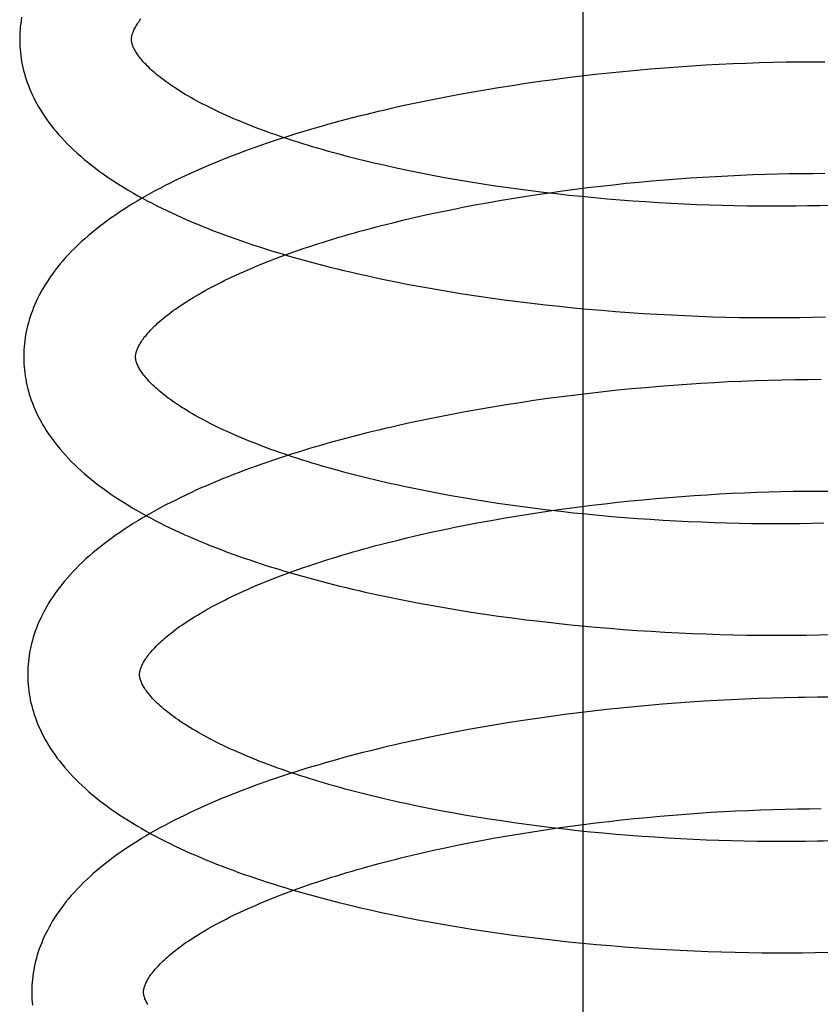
# Model space of a CAD drawing. Header units: inches. Extents: x 0 to 204, y 0 to 132.
# Tile 69 of 112: x 116.545 to 116.688, y 48.17 to 48.346. Entities that reach past the tile are written whole.
import ezdxf

# ---------------------------------------------------------------- set-up
doc = ezdxf.new("R2010")
doc.units = ezdxf.units.IN
doc.header["$LTSCALE"] = 11.243375
doc.header["$MEASUREMENT"] = 0
doc.linetypes.add('HIDDEN', pattern=[0.2, 0.1, -0.1])
doc.layers.add('DEFAULT_2', color=8, linetype='HIDDEN')

msp = doc.modelspace()

# ---------------------------------------------------------------- linework, layer by layer
at = {"layer": 'DEFAULT_2', "color": 8, "linetype": 'HIDDEN'}
for p, q in [((116.64604, 48.03959), (116.64604, 48.60209)), ((116.67998, 48.33799), (116.6776, 48.33793)), ((116.68233, 48.33804), (116.67998, 48.33799)), ((116.68467, 48.33808), (116.68233, 48.33804)), ((116.68699, 48.33809), (116.68467, 48.33808)), ((116.68929, 48.33809), (116.68699, 48.33809)), ((116.65317, 48.33635), (116.65069, 48.3361)), ((116.65565, 48.33658), (116.65317, 48.33635)), ((116.65812, 48.3368), (116.65565, 48.33658)), ((116.66059, 48.337), (116.65812, 48.3368)), ((116.66305, 48.33718), (116.66059, 48.337)), ((116.66551, 48.33735), (116.66305, 48.33718)), ((116.66795, 48.3375), (116.66551, 48.33735)), ((116.67038, 48.33763), (116.66795, 48.3375)), ((116.6728, 48.33774), (116.67038, 48.33763)), ((116.67521, 48.33784), (116.6728, 48.33774)), ((116.6776, 48.33793), (116.67521, 48.33784)), ((116.63829, 48.33459), (116.63582, 48.33423)), ((116.64077, 48.33492), (116.63829, 48.33459)), ((116.64325, 48.33524), (116.64077, 48.33492)), ((116.64573, 48.33554), (116.64325, 48.33524)), ((116.64821, 48.33583), (116.64573, 48.33554)), ((116.65069, 48.3361), (116.64821, 48.33583)), ((116.62846, 48.33307), (116.62603, 48.33265)), ((116.63091, 48.33348), (116.62846, 48.33307)), ((116.63336, 48.33386), (116.63091, 48.33348)), ((116.63582, 48.33423), (116.63336, 48.33386)), ((116.6188, 48.33128), (116.61643, 48.33079)), ((116.6212, 48.33176), (116.6188, 48.33128)), ((116.62361, 48.33221), (116.6212, 48.33176)), ((116.62603, 48.33265), (116.62361, 48.33221)), ((116.61406, 48.33029), (116.61172, 48.32976)), ((116.61643, 48.33079), (116.61406, 48.33029)), ((116.61701, 48.31821), (116.61494, 48.31863)), ((116.61912, 48.31781), (116.61701, 48.31821)), ((116.62124, 48.31741), (116.61912, 48.31781)), ((116.62339, 48.31703), (116.62124, 48.31741)), ((116.62556, 48.31667), (116.62339, 48.31703)), ((116.65834, 48.31683), (116.66063, 48.31703)), ((116.66063, 48.31703), (116.66291, 48.31721)), ((116.66291, 48.31721), (116.66518, 48.31737)), ((116.66518, 48.31737), (116.66745, 48.31752)), ((116.66745, 48.31752), (116.6697, 48.31765)), ((116.6697, 48.31765), (116.67194, 48.31777)), ((116.67194, 48.31777), (116.67417, 48.31788)), ((116.67417, 48.31788), (116.67639, 48.31796)), ((116.67639, 48.31796), (116.67858, 48.31804)), ((116.67858, 48.31804), (116.68076, 48.3181)), ((116.68076, 48.3181), (116.68292, 48.31814)), ((116.68292, 48.31814), (116.68506, 48.31817)), ((116.68506, 48.31817), (116.68717, 48.31818)), ((116.68717, 48.31818), (116.68926, 48.31819)), ((116.62775, 48.31631), (116.62556, 48.31667)), ((116.62996, 48.31598), (116.62775, 48.31631)), ((116.63218, 48.31565), (116.62996, 48.31598)), ((116.63442, 48.31534), (116.63218, 48.31565)), ((116.63667, 48.31505), (116.63442, 48.31534)), ((116.64233, 48.31505), (116.64461, 48.31535)), ((116.64461, 48.31535), (116.64689, 48.31563)), ((116.64689, 48.31563), (116.64918, 48.3159)), ((116.64918, 48.3159), (116.65147, 48.31616)), ((116.65147, 48.31616), (116.65376, 48.3164)), ((116.65376, 48.3164), (116.65605, 48.31662)), ((116.65605, 48.31662), (116.65834, 48.31683)), ((116.6311, 48.31332), (116.63332, 48.3137)), ((116.63332, 48.3137), (116.63555, 48.31406)), ((116.63555, 48.31406), (116.6378, 48.3144)), ((116.63893, 48.31477), (116.63667, 48.31505)), ((116.6378, 48.3144), (116.64006, 48.31473)), ((116.64121, 48.3145), (116.63893, 48.31477)), ((116.64006, 48.31473), (116.64233, 48.31505)), ((116.64349, 48.31425), (116.64121, 48.3145)), ((116.64577, 48.31402), (116.64349, 48.31425)), ((116.64806, 48.3138), (116.64577, 48.31402)), ((116.65036, 48.31359), (116.64806, 48.3138)), ((116.65266, 48.3134), (116.65036, 48.31359)), ((116.65495, 48.31323), (116.65266, 48.3134)), ((116.62025, 48.31125), (116.62238, 48.31169)), ((116.62238, 48.31169), (116.62453, 48.31212)), ((116.62453, 48.31212), (116.6267, 48.31253)), ((116.6267, 48.31253), (116.62889, 48.31294)), ((116.62889, 48.31294), (116.6311, 48.31332)), ((116.65725, 48.31307), (116.65495, 48.31323)), ((116.65954, 48.31292), (116.65725, 48.31307)), ((116.66183, 48.31279), (116.65954, 48.31292)), ((116.66411, 48.31268), (116.66183, 48.31279)), ((116.66638, 48.31258), (116.66411, 48.31268)), ((116.66864, 48.3125), (116.66638, 48.31258)), ((116.67089, 48.31243), (116.66864, 48.3125)), ((116.67313, 48.31237), (116.67089, 48.31243)), ((116.67535, 48.31234), (116.67313, 48.31237)), ((116.67756, 48.31231), (116.67535, 48.31234)), ((116.67975, 48.3123), (116.67756, 48.31231)), ((116.68192, 48.3123), (116.67975, 48.3123)), ((116.68407, 48.31232), (116.68192, 48.3123)), ((116.6862, 48.31235), (116.68407, 48.31232)), ((116.6883, 48.3124), (116.6862, 48.31235)), ((116.69037, 48.31246), (116.6883, 48.3124)), ((116.612, 48.30936), (116.61402, 48.30985)), ((116.61402, 48.30985), (116.61607, 48.31033)), ((116.61607, 48.31033), (116.61815, 48.3108)), ((116.61815, 48.3108), (116.62025, 48.31125)), ((116.6149, 48.29834), (116.61729, 48.29789)), ((116.61729, 48.29789), (116.61969, 48.29747)), ((116.61969, 48.29747), (116.62211, 48.29706)), ((116.62211, 48.29706), (116.62454, 48.29666)), ((116.62454, 48.29666), (116.62698, 48.29629)), ((116.62698, 48.29629), (116.62943, 48.29593)), ((116.62943, 48.29593), (116.6319, 48.29559)), ((116.6319, 48.29559), (116.63437, 48.29527)), ((116.63437, 48.29527), (116.63685, 48.29496)), ((116.63685, 48.29496), (116.63934, 48.29468)), ((116.63934, 48.29468), (116.64183, 48.29441)), ((116.64183, 48.29441), (116.64433, 48.29415)), ((116.64433, 48.29415), (116.64683, 48.29392)), ((116.64683, 48.29392), (116.64932, 48.2937)), ((116.64932, 48.2937), (116.65182, 48.2935)), ((116.65182, 48.2935), (116.65432, 48.29331)), ((116.65432, 48.29331), (116.65681, 48.29314)), ((116.65681, 48.29314), (116.65929, 48.29299)), ((116.65929, 48.29299), (116.66177, 48.29286)), ((116.66177, 48.29286), (116.66424, 48.29274)), ((116.66424, 48.29274), (116.66671, 48.29264)), ((116.66671, 48.29264), (116.66916, 48.29256)), ((116.66916, 48.29256), (116.6716, 48.29249)), ((116.6716, 48.29249), (116.67403, 48.29244)), ((116.67403, 48.29244), (116.67644, 48.29241)), ((116.67644, 48.29241), (116.67884, 48.29239)), ((116.6824, 48.2924), (116.68475, 48.29242)), ((116.68475, 48.29242), (116.68708, 48.29246)), ((116.68708, 48.29246), (116.68939, 48.29251)), ((116.65967, 48.28008), (116.65719, 48.27986)), ((116.66215, 48.28027), (116.65967, 48.28008)), ((116.66462, 48.28045), (116.66215, 48.28027)), ((116.66708, 48.28061), (116.66462, 48.28045)), ((116.66954, 48.28075), (116.66708, 48.28061)), ((116.67198, 48.28088), (116.66954, 48.28075)), ((116.6744, 48.28099), (116.67198, 48.28088)), ((116.67682, 48.28108), (116.6744, 48.28099)), ((116.67921, 48.28116), (116.67682, 48.28108)), ((116.68159, 48.28122), (116.67921, 48.28116)), ((116.68396, 48.28127), (116.68159, 48.28122)), ((116.6863, 48.28129), (116.68396, 48.28127)), ((116.68862, 48.2813), (116.6863, 48.28129)), ((116.64223, 48.27823), (116.63974, 48.2779)), ((116.64472, 48.27855), (116.64223, 48.27823)), ((116.64722, 48.27884), (116.64472, 48.27855)), ((116.64971, 48.27912), (116.64722, 48.27884)), ((116.65221, 48.27939), (116.64971, 48.27912)), ((116.6547, 48.27963), (116.65221, 48.27939)), ((116.65719, 48.27986), (116.6547, 48.27963)), ((116.62985, 48.27639), (116.62741, 48.27598)), ((116.63231, 48.2768), (116.62985, 48.27639)), ((116.63478, 48.27718), (116.63231, 48.2768)), ((116.63726, 48.27755), (116.63478, 48.27718)), ((116.63974, 48.2779), (116.63726, 48.27755)), ((116.62013, 48.27462), (116.61774, 48.27413)), ((116.62254, 48.27509), (116.62013, 48.27462)), ((116.62497, 48.27554), (116.62254, 48.27509)), ((116.62741, 48.27598), (116.62497, 48.27554)), ((116.61536, 48.27362), (116.613, 48.2731)), ((116.61774, 48.27413), (116.61536, 48.27362)), ((116.61784, 48.2614), (116.61576, 48.26182)), ((116.61994, 48.261), (116.61784, 48.2614)), ((116.62207, 48.2606), (116.61994, 48.261)), ((116.62422, 48.26022), (116.62207, 48.2606)), ((116.66363, 48.26042), (116.6659, 48.26058)), ((116.6659, 48.26058), (116.66817, 48.26073)), ((116.66817, 48.26073), (116.67042, 48.26086)), ((116.67042, 48.26086), (116.67267, 48.26098)), ((116.67267, 48.26098), (116.67489, 48.26108)), ((116.67489, 48.26108), (116.67711, 48.26117)), ((116.67711, 48.26117), (116.67931, 48.26125)), ((116.67931, 48.26125), (116.68148, 48.26131)), ((116.68148, 48.26131), (116.68364, 48.26135)), ((116.68364, 48.26135), (116.68578, 48.26138)), ((116.68578, 48.26138), (116.6879, 48.26139)), ((116.6879, 48.26139), (116.68999, 48.26139)), ((116.62639, 48.25986), (116.62422, 48.26022)), ((116.62858, 48.25951), (116.62639, 48.25986)), ((116.63078, 48.25917), (116.62858, 48.25951)), ((116.63301, 48.25885), (116.63078, 48.25917)), ((116.63524, 48.25854), (116.63301, 48.25885)), ((116.64533, 48.25856), (116.64762, 48.25884)), ((116.64762, 48.25884), (116.6499, 48.25911)), ((116.6499, 48.25911), (116.65219, 48.25937)), ((116.65219, 48.25937), (116.65449, 48.25961)), ((116.65449, 48.25961), (116.65678, 48.25983)), ((116.65678, 48.25983), (116.65907, 48.26004)), ((116.65907, 48.26004), (116.66135, 48.26024)), ((116.66135, 48.26024), (116.66363, 48.26042)), ((116.63404, 48.25691), (116.63628, 48.25726)), ((116.63749, 48.25824), (116.63524, 48.25854)), ((116.63628, 48.25726), (116.63853, 48.25761)), ((116.63975, 48.25796), (116.63749, 48.25824)), ((116.63853, 48.25761), (116.64079, 48.25794)), ((116.64203, 48.2577), (116.63975, 48.25796)), ((116.64079, 48.25794), (116.64306, 48.25825)), ((116.64431, 48.25745), (116.64203, 48.2577)), ((116.64306, 48.25825), (116.64533, 48.25856)), ((116.64659, 48.25722), (116.64431, 48.25745)), ((116.64888, 48.257), (116.64659, 48.25722)), ((116.6231, 48.2549), (116.62525, 48.25533)), ((116.62525, 48.25533), (116.62742, 48.25574)), ((116.62742, 48.25574), (116.62961, 48.25614)), ((116.62961, 48.25614), (116.63182, 48.25653)), ((116.63182, 48.25653), (116.63404, 48.25691)), ((116.65118, 48.25679), (116.64888, 48.257)), ((116.65347, 48.2566), (116.65118, 48.25679)), ((116.65577, 48.25643), (116.65347, 48.2566)), ((116.65806, 48.25627), (116.65577, 48.25643)), ((116.66035, 48.25613), (116.65806, 48.25627)), ((116.66264, 48.256), (116.66035, 48.25613)), ((116.66492, 48.25589), (116.66264, 48.256)), ((116.66719, 48.25579), (116.66492, 48.25589)), ((116.66945, 48.2557), (116.66719, 48.25579)), ((116.6717, 48.25564), (116.66945, 48.2557)), ((116.67393, 48.25558), (116.6717, 48.25564)), ((116.67615, 48.25554), (116.67393, 48.25558)), ((116.67836, 48.25552), (116.67615, 48.25554)), ((116.68055, 48.25551), (116.67836, 48.25552)), ((116.68271, 48.25551), (116.68055, 48.25551)), ((116.68486, 48.25553), (116.68271, 48.25551)), ((116.68699, 48.25556), (116.68486, 48.25553)), ((116.68909, 48.25561), (116.68699, 48.25556)), ((116.61474, 48.25306), (116.61679, 48.25354)), ((116.61679, 48.25354), (116.61887, 48.25401)), ((116.61887, 48.25401), (116.62097, 48.25446)), ((116.62097, 48.25446), (116.6231, 48.2549)), ((116.61272, 48.25257), (116.61474, 48.25306)), ((116.6164, 48.2414), (116.61878, 48.24096)), ((116.61878, 48.24096), (116.62118, 48.24054)), ((116.62118, 48.24054), (116.62359, 48.24014)), ((116.62359, 48.24014), (116.62602, 48.23975)), ((116.62602, 48.23975), (116.62846, 48.23939)), ((116.62846, 48.23939), (116.63091, 48.23903)), ((116.63091, 48.23903), (116.63336, 48.2387)), ((116.63336, 48.2387), (116.63583, 48.23838)), ((116.63583, 48.23838), (116.63831, 48.23809)), ((116.63831, 48.23809), (116.64079, 48.2378)), ((116.64079, 48.2378), (116.64327, 48.23754)), ((116.64327, 48.23754), (116.64576, 48.23729)), ((116.64576, 48.23729), (116.64825, 48.23706)), ((116.64825, 48.23706), (116.65074, 48.23685)), ((116.65074, 48.23685), (116.65322, 48.23665)), ((116.65322, 48.23665), (116.65571, 48.23647)), ((116.65571, 48.23647), (116.65819, 48.23631)), ((116.65819, 48.23631), (116.66067, 48.23617)), ((116.66067, 48.23617), (116.66314, 48.23604)), ((116.66314, 48.23604), (116.6656, 48.23593)), ((116.6656, 48.23593), (116.66805, 48.23583)), ((116.66805, 48.23583), (116.67049, 48.23575)), ((116.67049, 48.23575), (116.67292, 48.23569)), ((116.67292, 48.23569), (116.67533, 48.23564)), ((116.67533, 48.23564), (116.67773, 48.23561)), ((116.67773, 48.23561), (116.68012, 48.2356)), ((116.68012, 48.2356), (116.68249, 48.2356)), ((116.68249, 48.2356), (116.68483, 48.23562)), ((116.68832, 48.23568), (116.69062, 48.23573)), ((116.66516, 48.22365), (116.66269, 48.22347)), ((116.66762, 48.22381), (116.66516, 48.22365)), ((116.67007, 48.22395), (116.66762, 48.22381)), ((116.67251, 48.22408), (116.67007, 48.22395)), ((116.67494, 48.22419), (116.67251, 48.22408)), ((116.67735, 48.22429), (116.67494, 48.22419)), ((116.67974, 48.22437), (116.67735, 48.22429)), ((116.68212, 48.22443), (116.67974, 48.22437)), ((116.68799, 48.22451), (116.68566, 48.22449)), ((116.6903, 48.22451), (116.68799, 48.22451)), ((116.64777, 48.22203), (116.64528, 48.22173)), ((116.65026, 48.22232), (116.64777, 48.22203)), ((116.65276, 48.22258), (116.65026, 48.22232)), ((116.65525, 48.22283), (116.65276, 48.22258)), ((116.65773, 48.22306), (116.65525, 48.22283)), ((116.66022, 48.22327), (116.65773, 48.22306)), ((116.66269, 48.22347), (116.66022, 48.22327)), ((116.63535, 48.22037), (116.63289, 48.21998)), ((116.63783, 48.22073), (116.63535, 48.22037)), ((116.64031, 48.22109), (116.63783, 48.22073)), ((116.64279, 48.22142), (116.64031, 48.22109)), ((116.64528, 48.22173), (116.64279, 48.22142)), ((116.62555, 48.21872), (116.62313, 48.21827)), ((116.62799, 48.21916), (116.62555, 48.21872)), ((116.63043, 48.21958), (116.62799, 48.21916)), ((116.63289, 48.21998), (116.63043, 48.21958)), ((116.61596, 48.2168), (116.6136, 48.21628)), ((116.61833, 48.21731), (116.61596, 48.2168)), ((116.62072, 48.2178), (116.61833, 48.21731)), ((116.62313, 48.21827), (116.62072, 48.2178)), ((116.61843, 48.20464), (116.61634, 48.20506)), ((116.62054, 48.20423), (116.61843, 48.20464)), ((116.62268, 48.20383), (116.62054, 48.20423)), ((116.67338, 48.20419), (116.67561, 48.20429)), ((116.67561, 48.20429), (116.67782, 48.20438)), ((116.67782, 48.20438), (116.68002, 48.20446)), ((116.68002, 48.20446), (116.6822, 48.20451)), ((116.6822, 48.20451), (116.68436, 48.20456)), ((116.68436, 48.20456), (116.6865, 48.20459)), ((116.6865, 48.20459), (116.68861, 48.2046)), ((116.62484, 48.20345), (116.62268, 48.20383)), ((116.62702, 48.20308), (116.62484, 48.20345)), ((116.62923, 48.20273), (116.62702, 48.20308)), ((116.63145, 48.20239), (116.62923, 48.20273)), ((116.65062, 48.20232), (116.65291, 48.20258)), ((116.65291, 48.20258), (116.6552, 48.20282)), ((116.6552, 48.20282), (116.65749, 48.20304)), ((116.65749, 48.20304), (116.65978, 48.20325)), ((116.65978, 48.20325), (116.66207, 48.20345)), ((116.66207, 48.20345), (116.66435, 48.20363)), ((116.66435, 48.20363), (116.66662, 48.20379)), ((116.66662, 48.20379), (116.66888, 48.20394)), ((116.66888, 48.20394), (116.67114, 48.20407)), ((116.67114, 48.20407), (116.67338, 48.20419)), ((116.63368, 48.20206), (116.63145, 48.20239)), ((116.63593, 48.20175), (116.63368, 48.20206)), ((116.6382, 48.20145), (116.63593, 48.20175)), ((116.63699, 48.20047), (116.63924, 48.20082)), ((116.64047, 48.20117), (116.6382, 48.20145)), ((116.63924, 48.20082), (116.6415, 48.20115)), ((116.64276, 48.20091), (116.64047, 48.20117)), ((116.6415, 48.20115), (116.64377, 48.20146)), ((116.64505, 48.20066), (116.64276, 48.20091)), ((116.64377, 48.20146), (116.64605, 48.20176)), ((116.64605, 48.20176), (116.64833, 48.20205)), ((116.64833, 48.20205), (116.65062, 48.20232)), ((116.62597, 48.19854), (116.62814, 48.19895)), ((116.62814, 48.19895), (116.63033, 48.19935)), ((116.63033, 48.19935), (116.63253, 48.19974)), ((116.63253, 48.19974), (116.63476, 48.20011)), ((116.63476, 48.20011), (116.63699, 48.20047)), ((116.64735, 48.20042), (116.64505, 48.20066)), ((116.64966, 48.2002), (116.64735, 48.20042)), ((116.65196, 48.2), (116.64966, 48.2002)), ((116.65427, 48.19981), (116.65196, 48.2)), ((116.65658, 48.19963), (116.65427, 48.19981)), ((116.65889, 48.19947), (116.65658, 48.19963)), ((116.6612, 48.19933), (116.65889, 48.19947)), ((116.66349, 48.1992), (116.6612, 48.19933)), ((116.66579, 48.19909), (116.66349, 48.1992)), ((116.66807, 48.19899), (116.66579, 48.19909)), ((116.67034, 48.19891), (116.66807, 48.19899)), ((116.61751, 48.19675), (116.61959, 48.19721)), ((116.61959, 48.19721), (116.62169, 48.19767)), ((116.62169, 48.19767), (116.62382, 48.19811)), ((116.62382, 48.19811), (116.62597, 48.19854)), ((116.67261, 48.19884), (116.67034, 48.19891)), ((116.67485, 48.19879), (116.67261, 48.19884)), ((116.67709, 48.19875), (116.67485, 48.19879)), ((116.67931, 48.19873), (116.67709, 48.19875)), ((116.6815, 48.19872), (116.67931, 48.19873)), ((116.68368, 48.19872), (116.6815, 48.19872)), ((116.68584, 48.19874), (116.68368, 48.19872)), ((116.68798, 48.19878), (116.68584, 48.19874)), ((116.61344, 48.19578), (116.61546, 48.19627)), ((116.61546, 48.19627), (116.61751, 48.19675)), ((116.61648, 48.18473), (116.61887, 48.18428)), ((116.61887, 48.18428), (116.62128, 48.18386)), ((116.62128, 48.18386), (116.6237, 48.18345)), ((116.6237, 48.18345), (116.62613, 48.18306)), ((116.62613, 48.18306), (116.62858, 48.18268)), ((116.62858, 48.18268), (116.63104, 48.18233)), ((116.63104, 48.18233), (116.6335, 48.18199)), ((116.6335, 48.18199), (116.63598, 48.18167)), ((116.63598, 48.18167), (116.63847, 48.18136)), ((116.63847, 48.18136), (116.64096, 48.18107)), ((116.64096, 48.18107), (116.64345, 48.1808)), ((116.64345, 48.1808), (116.64595, 48.18055)), ((116.64595, 48.18055), (116.64845, 48.18032)), ((116.64845, 48.18032), (116.65095, 48.1801)), ((116.65095, 48.1801), (116.65345, 48.1799)), ((116.65345, 48.1799), (116.65595, 48.17972)), ((116.65595, 48.17972), (116.65844, 48.17955)), ((116.65844, 48.17955), (116.66093, 48.1794)), ((116.66093, 48.1794), (116.66341, 48.17927)), ((116.66341, 48.17927), (116.66589, 48.17915)), ((116.66589, 48.17915), (116.66835, 48.17906)), ((116.66835, 48.17906), (116.67081, 48.17897)), ((116.67081, 48.17897), (116.67325, 48.17891)), ((116.67325, 48.17891), (116.67568, 48.17886)), ((116.67568, 48.17886), (116.67809, 48.17883)), ((116.67809, 48.17883), (116.68049, 48.17881)), ((116.68049, 48.17881), (116.68287, 48.17881)), ((116.68287, 48.17881), (116.68523, 48.17883)), ((116.68523, 48.17883), (116.68757, 48.17886)), ((116.68757, 48.17886), (116.6899, 48.17891))]:
    msp.add_line(p, q, dxfattribs=at)
for points in [[(116.54562, 48.34608), (116.54553, 48.34554), (116.54546, 48.345), (116.54539, 48.34447), (116.54535, 48.34393), (116.54531, 48.3434), (116.54529, 48.34286), (116.54528, 48.34232), (116.54528, 48.34188)], [(116.56528, 48.34213), (116.56528, 48.34224), (116.56528, 48.34235), (116.56529, 48.34247), (116.56531, 48.34259), (116.56533, 48.34272), (116.56536, 48.34285), (116.5654, 48.34299), (116.56544, 48.34314), (116.56549, 48.34329), (116.56555, 48.34345), (116.56562, 48.34362), (116.5657, 48.34379), (116.56578, 48.34397), (116.56588, 48.34415), (116.56598, 48.34434), (116.56609, 48.34454), (116.56621, 48.34473), (116.56635, 48.34494), (116.56648, 48.34514), (116.56663, 48.34535), (116.56679, 48.34557), (116.56696, 48.34579)], [(116.54528, 48.34188), (116.54529, 48.34143), (116.54531, 48.34089), (116.54535, 48.34035), (116.5454, 48.33981), (116.54546, 48.33928), (116.54554, 48.33874), (116.54563, 48.3382), (116.54573, 48.33766), (116.54585, 48.33713), (116.54598, 48.33659), (116.54612, 48.33605), (116.54628, 48.33551), (116.54645, 48.33497), (116.54663, 48.33443), (116.54683, 48.33389), (116.54705, 48.33334), (116.54728, 48.3328), (116.54752, 48.33226), (116.54778, 48.33171), (116.54806, 48.33117), (116.54836, 48.33062), (116.54867, 48.33007), (116.549, 48.32952), (116.54934, 48.32897), (116.54971, 48.32841), (116.55009, 48.32786), (116.55049, 48.3273), (116.55091, 48.32675), (116.55135, 48.32619), (116.55181, 48.32564), (116.55229, 48.32508), (116.55279, 48.32453), (116.55331, 48.32397), (116.55385, 48.32342), (116.5544, 48.32287), (116.55498, 48.32232), (116.55558, 48.32177), (116.55619, 48.32123), (116.55682, 48.32069), (116.55747, 48.32016), (116.55813, 48.31963), (116.55882, 48.31911), (116.55951, 48.31859), (116.56023, 48.31808), (116.56095, 48.31757), (116.5617, 48.31707), (116.56245, 48.31657), (116.56322, 48.31608), (116.56401, 48.3156), (116.5648, 48.31512), (116.56561, 48.31465), (116.56643, 48.31418), (116.56726, 48.31373), (116.5681, 48.31327), (116.56895, 48.31283), (116.56981, 48.31239), (116.57069, 48.31195), (116.57157, 48.31153), (116.57246, 48.3111), (116.57337, 48.31069), (116.57428, 48.31028), (116.5752, 48.30987), (116.57614, 48.30947), (116.57708, 48.30908), (116.57803, 48.30869), (116.57899, 48.3083), (116.57996, 48.30792), (116.58094, 48.30755), (116.58192, 48.30718), (116.58292, 48.30682), (116.58392, 48.30646), (116.58493, 48.30611), (116.58595, 48.30576), (116.58698, 48.30542), (116.58801, 48.30508), (116.58906, 48.30474), (116.59011, 48.30442), (116.59117, 48.30409), (116.59223, 48.30377), (116.5933, 48.30346), (116.59438, 48.30315), (116.59547, 48.30284), (116.59657, 48.30254), (116.59767, 48.30224), (116.59878, 48.30195), (116.59989, 48.30167), (116.60101, 48.30138), (116.60214, 48.3011), (116.60327, 48.30083), (116.60441, 48.30056), (116.60555, 48.3003), (116.6067, 48.30004), (116.60786, 48.29978), (116.60902, 48.29953), (116.61019, 48.29928), (116.61136, 48.29904), (116.61254, 48.2988), (116.6149, 48.29834)], [(116.61494, 48.31863), (116.61289, 48.31907), (116.61188, 48.31929), (116.61087, 48.31951), (116.60987, 48.31974), (116.60888, 48.31997), (116.6079, 48.3202), (116.60692, 48.32044), (116.60595, 48.32067), (116.60499, 48.32092), (116.60404, 48.32116), (116.6031, 48.32141), (116.60217, 48.32166), (116.60125, 48.32191), (116.60033, 48.32216), (116.59943, 48.32242), (116.59854, 48.32268), (116.59765, 48.32294), (116.59678, 48.3232), (116.59591, 48.32347), (116.59506, 48.32374), (116.59421, 48.32401), (116.59338, 48.32428), (116.59256, 48.32455), (116.59174, 48.32483), (116.59094, 48.32511), (116.59015, 48.32539), (116.58938, 48.32567), (116.58861, 48.32595), (116.58785, 48.32623), (116.58711, 48.32652), (116.58638, 48.3268), (116.58566, 48.32709), (116.58496, 48.32738), (116.58426, 48.32767), (116.58358, 48.32796), (116.58291, 48.32825), (116.58225, 48.32854), (116.58161, 48.32883), (116.58098, 48.32912), (116.58036, 48.32941), (116.57975, 48.3297), (116.57916, 48.32999), (116.57858, 48.33029), (116.57801, 48.33058), (116.57746, 48.33087), (116.57691, 48.33116), (116.57639, 48.33145), (116.57587, 48.33174), (116.57537, 48.33203), (116.57489, 48.33231), (116.57441, 48.3326), (116.57395, 48.33288), (116.5735, 48.33317), (116.57307, 48.33345), (116.57265, 48.33373), (116.57224, 48.33401), (116.57184, 48.33428), (116.57146, 48.33456), (116.57109, 48.33483), (116.57074, 48.3351), (116.5704, 48.33536), (116.57007, 48.33562), (116.56975, 48.33588), (116.56945, 48.33614), (116.56915, 48.3364), (116.56887, 48.33665), (116.5686, 48.3369), (116.56835, 48.33714), (116.5681, 48.33738), (116.56787, 48.33762), (116.56765, 48.33785), (116.56744, 48.33808), (116.56724, 48.33831), (116.56706, 48.33853), (116.56688, 48.33874), (116.56671, 48.33895), (116.56656, 48.33916), (116.56641, 48.33936), (116.56628, 48.33956), (116.56615, 48.33975), (116.56604, 48.33994), (116.56593, 48.34013), (116.56583, 48.34031), (116.56574, 48.34048), (116.56566, 48.34065), (116.56559, 48.34082), (116.56552, 48.34097), (116.56547, 48.34112), (116.56542, 48.34127), (116.56538, 48.34141), (116.56535, 48.34154), (116.56532, 48.34167), (116.5653, 48.34179), (116.56529, 48.34191), (116.56528, 48.34203), (116.56528, 48.34213)], [(116.61172, 48.32976), (116.61056, 48.32949), (116.6094, 48.32922), (116.60824, 48.32895), (116.6071, 48.32866), (116.60595, 48.32838), (116.60481, 48.32809), (116.60368, 48.32779), (116.60256, 48.3275), (116.60144, 48.32719), (116.60032, 48.32689), (116.59922, 48.32657), (116.59812, 48.32626), (116.59702, 48.32594), (116.59594, 48.32561), (116.59486, 48.32529), (116.59378, 48.32495), (116.59272, 48.32461), (116.59166, 48.32427), (116.59061, 48.32393), (116.58956, 48.32358), (116.58853, 48.32322), (116.5875, 48.32286), (116.58648, 48.3225), (116.58547, 48.32213), (116.58446, 48.32175), (116.58347, 48.32137), (116.58248, 48.32099), (116.5815, 48.3206), (116.58053, 48.32021), (116.57956, 48.31981), (116.57861, 48.31941), (116.57767, 48.319), (116.57673, 48.31859), (116.5758, 48.31817), (116.57489, 48.31775), (116.57398, 48.31732), (116.57308, 48.31689), (116.5722, 48.31645), (116.57132, 48.316), (116.57045, 48.31555), (116.56959, 48.3151), (116.56875, 48.31463), (116.56791, 48.31417), (116.56709, 48.31369), (116.56628, 48.31322), (116.56547, 48.31273), (116.56468, 48.31224), (116.56391, 48.31174), (116.56314, 48.31124), (116.56239, 48.31073), (116.56165, 48.31022), (116.56093, 48.3097), (116.56022, 48.30917), (116.55952, 48.30864), (116.55884, 48.30811), (116.55818, 48.30757), (116.55753, 48.30702), (116.5569, 48.30648), (116.55629, 48.30592), (116.5557, 48.30537), (116.55512, 48.30481), (116.55456, 48.30425), (116.55402, 48.30368), (116.5535, 48.30312), (116.553, 48.30255), (116.55252, 48.30199), (116.55206, 48.30142), (116.55162, 48.30086), (116.5512, 48.30029), (116.5508, 48.29973), (116.55041, 48.29917), (116.55005, 48.29861), (116.5497, 48.29805), (116.54937, 48.29749), (116.54906, 48.29693), (116.54876, 48.29638), (116.54849, 48.29582), (116.54823, 48.29527), (116.54798, 48.29472), (116.54775, 48.29417), (116.54754, 48.29363), (116.54734, 48.29308), (116.54715, 48.29254), (116.54698, 48.29199), (116.54683, 48.29145), (116.54668, 48.29091), (116.54656, 48.29037), (116.54644, 48.28983), (116.54634, 48.28929), (116.54625, 48.28875), (116.54618, 48.28822), (116.54612, 48.28768), (116.54607, 48.28714), (116.54603, 48.28661), (116.54601, 48.28607), (116.546, 48.28553), (116.546, 48.28509)], [(116.566, 48.28534), (116.566, 48.28545), (116.566, 48.28556), (116.56601, 48.28568), (116.56603, 48.2858), (116.56605, 48.28593), (116.56608, 48.28606), (116.56612, 48.2862), (116.56616, 48.28634), (116.56621, 48.28649), (116.56627, 48.28665), (116.56634, 48.28682), (116.56641, 48.287), (116.5665, 48.28717), (116.56659, 48.28736), (116.5667, 48.28755), (116.56681, 48.28774), (116.56693, 48.28794), (116.56706, 48.28814), (116.5672, 48.28835), (116.56735, 48.28856), (116.56751, 48.28877), (116.56768, 48.28899), (116.56787, 48.28922), (116.56806, 48.28945), (116.56826, 48.28968), (116.56848, 48.28992), (116.5687, 48.29016), (116.56894, 48.29041), (116.56919, 48.29066), (116.56945, 48.29091), (116.56972, 48.29117), (116.57001, 48.29143), (116.57031, 48.2917), (116.57062, 48.29197), (116.57094, 48.29224), (116.57128, 48.29251), (116.57162, 48.29279), (116.57199, 48.29307), (116.57236, 48.29336), (116.57275, 48.29364), (116.57315, 48.29393), (116.57357, 48.29422), (116.57399, 48.29451), (116.57443, 48.29481), (116.57489, 48.2951), (116.57535, 48.2954), (116.57583, 48.2957), (116.57632, 48.296), (116.57683, 48.2963), (116.57735, 48.2966), (116.57788, 48.29691), (116.57843, 48.29721), (116.57899, 48.29752), (116.57956, 48.29783), (116.58015, 48.29813), (116.58075, 48.29844), (116.58136, 48.29875), (116.58198, 48.29906), (116.58262, 48.29936), (116.58327, 48.29967), (116.58393, 48.29998), (116.58461, 48.30029), (116.58529, 48.30059), (116.58599, 48.3009), (116.5867, 48.3012), (116.58743, 48.30151), (116.58816, 48.30181), (116.58891, 48.30211), (116.58967, 48.30241), (116.59044, 48.30271), (116.59122, 48.30301), (116.59201, 48.30331), (116.59282, 48.30361), (116.59363, 48.3039), (116.59446, 48.30419), (116.5953, 48.30449), (116.59614, 48.30478), (116.597, 48.30506), (116.59787, 48.30535), (116.59875, 48.30563), (116.59963, 48.30591), (116.60053, 48.30619), (116.60144, 48.30647), (116.60236, 48.30675), (116.60328, 48.30702), (116.60422, 48.30729), (116.60516, 48.30756), (116.60611, 48.30782), (116.60707, 48.30809), (116.60804, 48.30835), (116.60902, 48.30861), (116.61, 48.30886), (116.611, 48.30911), (116.612, 48.30936)], [(116.67884, 48.29239), (116.68003, 48.29239), (116.6824, 48.2924)], [(116.61576, 48.26182), (116.61371, 48.26225), (116.6127, 48.26247), (116.61169, 48.2627), (116.61069, 48.26292), (116.6097, 48.26315), (116.60872, 48.26338), (116.60774, 48.26362), (116.60677, 48.26386), (116.60582, 48.2641), (116.60487, 48.26434), (116.60392, 48.26459), (116.60299, 48.26484), (116.60207, 48.26509), (116.60115, 48.26534), (116.60025, 48.2656), (116.59935, 48.26586), (116.59847, 48.26612), (116.59759, 48.26638), (116.59673, 48.26665), (116.59587, 48.26692), (116.59503, 48.26719), (116.59419, 48.26746), (116.59337, 48.26773), (116.59256, 48.26801), (116.59175, 48.26828), (116.59096, 48.26856), (116.59019, 48.26884), (116.58942, 48.26913), (116.58866, 48.26941), (116.58792, 48.26969), (116.58719, 48.26998), (116.58647, 48.27026), (116.58576, 48.27055), (116.58507, 48.27084), (116.58438, 48.27113), (116.58371, 48.27142), (116.58305, 48.27171), (116.58241, 48.272), (116.58178, 48.27229), (116.58115, 48.27258), (116.58055, 48.27288), (116.57995, 48.27317), (116.57937, 48.27346), (116.5788, 48.27375), (116.57825, 48.27404), (116.5777, 48.27433), (116.57717, 48.27462), (116.57666, 48.27491), (116.57616, 48.2752), (116.57567, 48.27549), (116.57519, 48.27577), (116.57473, 48.27606), (116.57428, 48.27634), (116.57384, 48.27662), (116.57342, 48.2769), (116.57301, 48.27718), (116.57261, 48.27746), (116.57223, 48.27773), (116.57186, 48.278), (116.5715, 48.27827), (116.57116, 48.27854), (116.57083, 48.2788), (116.57051, 48.27906), (116.57021, 48.27932), (116.56991, 48.27957), (116.56963, 48.27982), (116.56936, 48.28007), (116.5691, 48.28032), (116.56886, 48.28056), (116.56862, 48.28079), (116.5684, 48.28103), (116.56819, 48.28125), (116.56799, 48.28148), (116.56781, 48.2817), (116.56763, 48.28191), (116.56746, 48.28213), (116.56731, 48.28233), (116.56716, 48.28254), (116.56702, 48.28273), (116.5669, 48.28293), (116.56678, 48.28312), (116.56667, 48.2833), (116.56657, 48.28349), (116.56647, 48.28366), (116.56639, 48.28384), (116.56632, 48.28401), (116.56625, 48.28417), (116.56619, 48.28432), (116.56614, 48.28447), (116.5661, 48.28461), (116.56607, 48.28475), (116.56604, 48.28487), (116.56602, 48.285), (116.56601, 48.28512), (116.566, 48.28524), (116.566, 48.28534)], [(116.546, 48.28509), (116.54601, 48.28464), (116.54603, 48.2841), (116.54607, 48.28356), (116.54612, 48.28303), (116.54618, 48.28249), (116.54626, 48.28195), (116.54635, 48.28142), (116.54645, 48.28088), (116.54656, 48.28034), (116.54669, 48.27981), (116.54684, 48.27927), (116.54699, 48.27873), (116.54716, 48.27819), (116.54735, 48.27765), (116.54755, 48.27711), (116.54776, 48.27657), (116.54799, 48.27603), (116.54823, 48.27549), (116.54849, 48.27494), (116.54877, 48.2744), (116.54906, 48.27385), (116.54937, 48.27331), (116.5497, 48.27276), (116.55004, 48.27221), (116.5504, 48.27166), (116.55078, 48.27111), (116.55118, 48.27055), (116.5516, 48.27), (116.55204, 48.26944), (116.55249, 48.26889), (116.55297, 48.26834), (116.55346, 48.26779), (116.55398, 48.26723), (116.55451, 48.26669), (116.55506, 48.26614), (116.55563, 48.26559), (116.55622, 48.26505), (116.55683, 48.26451), (116.55746, 48.26397), (116.5581, 48.26344), (116.55876, 48.26291), (116.55944, 48.26239), (116.56013, 48.26187), (116.56084, 48.26136), (116.56156, 48.26085), (116.5623, 48.26035), (116.56305, 48.25986), (116.56382, 48.25937), (116.56459, 48.25889), (116.56538, 48.25841), (116.56618, 48.25794), (116.567, 48.25748), (116.56782, 48.25702), (116.56866, 48.25657), (116.56951, 48.25612), (116.57036, 48.25568), (116.57123, 48.25525), (116.57211, 48.25482), (116.573, 48.2544), (116.5739, 48.25398), (116.57481, 48.25357), (116.57572, 48.25317), (116.57665, 48.25277), (116.57759, 48.25237), (116.57853, 48.25198), (116.57949, 48.2516), (116.58045, 48.25122), (116.58142, 48.25085), (116.58241, 48.25048), (116.58339, 48.25012), (116.58439, 48.24976), (116.5854, 48.24941), (116.58641, 48.24906), (116.58743, 48.24871), (116.58846, 48.24838), (116.5895, 48.24804), (116.59055, 48.24771), (116.5916, 48.24739), (116.59266, 48.24707), (116.59372, 48.24675), (116.5948, 48.24644), (116.59588, 48.24614), (116.59697, 48.24584), (116.59806, 48.24554), (116.59917, 48.24525), (116.60027, 48.24496), (116.60139, 48.24468), (116.60251, 48.2444), (116.60364, 48.24412), (116.60477, 48.24385), (116.60591, 48.24359), (116.60705, 48.24333), (116.6082, 48.24307), (116.60936, 48.24282), (116.61052, 48.24257), (116.61169, 48.24233), (116.61286, 48.24209), (116.61403, 48.24186), (116.6164, 48.2414)], [(116.613, 48.2731), (116.61183, 48.27283), (116.61066, 48.27256), (116.6095, 48.27228), (116.60835, 48.272), (116.60719, 48.27172), (116.60605, 48.27143), (116.60491, 48.27114), (116.60377, 48.27084), (116.60265, 48.27053), (116.60152, 48.27023), (116.60041, 48.26992), (116.5993, 48.2696), (116.5982, 48.26928), (116.5971, 48.26896), (116.59601, 48.26863), (116.59493, 48.2683), (116.59386, 48.26796), (116.59279, 48.26762), (116.59173, 48.26727), (116.59068, 48.26692), (116.58964, 48.26656), (116.5886, 48.2662), (116.58757, 48.26584), (116.58655, 48.26547), (116.58554, 48.2651), (116.58454, 48.26472), (116.58354, 48.26433), (116.58255, 48.26394), (116.58157, 48.26355), (116.5806, 48.26315), (116.57964, 48.26275), (116.57869, 48.26234), (116.57775, 48.26193), (116.57681, 48.26151), (116.57589, 48.26109), (116.57498, 48.26066), (116.57407, 48.26022), (116.57318, 48.25978), (116.57229, 48.25934), (116.57142, 48.25889), (116.57055, 48.25843), (116.5697, 48.25797), (116.56886, 48.2575), (116.56803, 48.25703), (116.56721, 48.25655), (116.5664, 48.25606), (116.5656, 48.25557), (116.56482, 48.25507), (116.56404, 48.25457), (116.56328, 48.25406), (116.56254, 48.25355), (116.56181, 48.25302), (116.56109, 48.2525), (116.56039, 48.25197), (116.55971, 48.25143), (116.55904, 48.25089), (116.55838, 48.25034), (116.55775, 48.24979), (116.55713, 48.24924), (116.55653, 48.24868), (116.55594, 48.24812), (116.55538, 48.24755), (116.55483, 48.24699), (116.55431, 48.24642), (116.5538, 48.24585), (116.55332, 48.24529), (116.55285, 48.24472), (116.5524, 48.24415), (116.55198, 48.24358), (116.55157, 48.24302), (116.55118, 48.24245), (116.55081, 48.24188), (116.55046, 48.24132), (116.55013, 48.24076), (116.54981, 48.2402), (116.54951, 48.23964), (116.54923, 48.23909), (116.54897, 48.23853), (116.54872, 48.23798), (116.54849, 48.23743), (116.54827, 48.23688), (116.54807, 48.23633), (116.54788, 48.23578), (116.54771, 48.23524), (116.54756, 48.23469), (116.54741, 48.23415), (116.54728, 48.23361), (116.54717, 48.23306), (116.54706, 48.23252), (116.54697, 48.23198), (116.5469, 48.23144), (116.54684, 48.2309), (116.54679, 48.23036), (116.54675, 48.22982), (116.54673, 48.22928), (116.54672, 48.22874), (116.54672, 48.2283)], [(116.56672, 48.22855), (116.56672, 48.22865), (116.56672, 48.22877), (116.56673, 48.22889), (116.56675, 48.22901), (116.56677, 48.22913), (116.5668, 48.22927), (116.56684, 48.22941), (116.56688, 48.22955), (116.56693, 48.2297), (116.56699, 48.22986), (116.56706, 48.23003), (116.56713, 48.2302), (116.56722, 48.23038), (116.56731, 48.23057), (116.56742, 48.23076), (116.56753, 48.23095), (116.56765, 48.23115), (116.56778, 48.23135), (116.56792, 48.23156), (116.56807, 48.23177), (116.56823, 48.23198), (116.5684, 48.2322), (116.56859, 48.23243), (116.56878, 48.23266), (116.56898, 48.23289), (116.5692, 48.23313), (116.56942, 48.23337), (116.56966, 48.23362), (116.56991, 48.23387), (116.57017, 48.23412), (116.57044, 48.23438), (116.57073, 48.23464), (116.57103, 48.23491), (116.57134, 48.23518), (116.57166, 48.23545), (116.572, 48.23572), (116.57234, 48.236), (116.57271, 48.23628), (116.57308, 48.23657), (116.57347, 48.23685), (116.57387, 48.23714), (116.57429, 48.23743), (116.57471, 48.23772), (116.57515, 48.23802), (116.57561, 48.23831), (116.57607, 48.23861), (116.57655, 48.23891), (116.57705, 48.23921), (116.57755, 48.23951), (116.57807, 48.23981), (116.5786, 48.24012), (116.57915, 48.24042), (116.57971, 48.24073), (116.58028, 48.24104), (116.58087, 48.24134), (116.58147, 48.24165), (116.58208, 48.24196), (116.58271, 48.24227), (116.58334, 48.24257), (116.58399, 48.24288), (116.58465, 48.24319), (116.58533, 48.24349), (116.58601, 48.2438), (116.58671, 48.24411), (116.58742, 48.24441), (116.58815, 48.24471), (116.58888, 48.24502), (116.58963, 48.24532), (116.59039, 48.24562), (116.59116, 48.24592), (116.59194, 48.24622), (116.59273, 48.24652), (116.59354, 48.24682), (116.59435, 48.24711), (116.59518, 48.2474), (116.59602, 48.24769), (116.59687, 48.24798), (116.59772, 48.24827), (116.59859, 48.24856), (116.59947, 48.24884), (116.60036, 48.24912), (116.60125, 48.2494), (116.60216, 48.24968), (116.60308, 48.24996), (116.604, 48.25023), (116.60494, 48.2505), (116.60588, 48.25077), (116.60683, 48.25103), (116.60779, 48.2513), (116.60876, 48.25156), (116.60974, 48.25181), (116.61073, 48.25207), (116.61172, 48.25232), (116.61272, 48.25257)], [(116.68483, 48.23562), (116.686, 48.23564), (116.68832, 48.23568)], [(116.54672, 48.2283), (116.54673, 48.22784), (116.54675, 48.22731), (116.54679, 48.22677), (116.54684, 48.22623), (116.5469, 48.22569), (116.54698, 48.22515), (116.54707, 48.22462), (116.54717, 48.22408), (116.54729, 48.22354), (116.54742, 48.223), (116.54756, 48.22246), (116.54772, 48.22192), (116.54789, 48.22138), (116.54808, 48.22084), (116.54828, 48.2203), (116.54849, 48.21975), (116.54872, 48.21921), (116.54897, 48.21866), (116.54923, 48.21812), (116.54951, 48.21757), (116.5498, 48.21702), (116.55012, 48.21647), (116.55045, 48.21592), (116.55079, 48.21537), (116.55116, 48.21481), (116.55154, 48.21426), (116.55194, 48.2137), (116.55237, 48.21315), (116.55281, 48.21259), (116.55327, 48.21203), (116.55375, 48.21148), (116.55425, 48.21092), (116.55477, 48.21037), (116.55531, 48.20981), (116.55587, 48.20926), (116.55645, 48.20871), (116.55704, 48.20817), (116.55766, 48.20763), (116.55829, 48.20709), (116.55894, 48.20655), (116.55961, 48.20602), (116.56029, 48.2055), (116.56099, 48.20498), (116.5617, 48.20447), (116.56243, 48.20396), (116.56318, 48.20346), (116.56394, 48.20296), (116.56471, 48.20247), (116.56549, 48.20199), (116.56629, 48.20151), (116.5671, 48.20104), (116.56792, 48.20057), (116.56875, 48.20012), (116.56959, 48.19966), (116.57045, 48.19922), (116.57131, 48.19878), (116.57218, 48.19834), (116.57307, 48.19791), (116.57397, 48.19749), (116.57487, 48.19708), (116.57579, 48.19666), (116.57671, 48.19626), (116.57765, 48.19586), (116.57859, 48.19546), (116.57954, 48.19507), (116.5805, 48.19469), (116.58148, 48.19431), (116.58246, 48.19394), (116.58345, 48.19357), (116.58444, 48.19321), (116.58545, 48.19285), (116.58646, 48.1925), (116.58748, 48.19215), (116.58851, 48.1918), (116.58955, 48.19147), (116.59059, 48.19113), (116.59164, 48.1908), (116.5927, 48.19048), (116.59377, 48.19016), (116.59485, 48.18985), (116.59593, 48.18954), (116.59702, 48.18923), (116.59811, 48.18893), (116.59922, 48.18863), (116.60033, 48.18834), (116.60144, 48.18805), (116.60257, 48.18777), (116.60369, 48.18749), (116.60483, 48.18722), (116.60597, 48.18695), (116.60712, 48.18669), (116.60827, 48.18643), (116.60943, 48.18617), (116.61059, 48.18592), (116.61176, 48.18567), (116.61293, 48.18543), (116.61411, 48.18519), (116.61648, 48.18473)], [(116.61634, 48.20506), (116.61428, 48.20549), (116.61326, 48.20572), (116.61225, 48.20594), (116.61125, 48.20617), (116.61025, 48.2064), (116.60926, 48.20664), (116.60828, 48.20687), (116.60731, 48.20711), (116.60635, 48.20736), (116.60539, 48.2076), (116.60445, 48.20785), (116.60351, 48.2081), (116.60259, 48.20835), (116.60167, 48.20861), (116.60076, 48.20887), (116.59986, 48.20913), (116.59897, 48.20939), (116.59809, 48.20966), (116.59723, 48.20993), (116.59637, 48.2102), (116.59552, 48.21047), (116.59468, 48.21074), (116.59386, 48.21102), (116.59304, 48.2113), (116.59224, 48.21158), (116.59145, 48.21186), (116.59067, 48.21214), (116.5899, 48.21242), (116.58915, 48.21271), (116.5884, 48.21299), (116.58767, 48.21328), (116.58695, 48.21357), (116.58624, 48.21386), (116.58555, 48.21415), (116.58486, 48.21444), (116.58419, 48.21473), (116.58353, 48.21503), (116.58289, 48.21532), (116.58226, 48.21561), (116.58164, 48.2159), (116.58103, 48.2162), (116.58044, 48.21649), (116.57986, 48.21679), (116.57929, 48.21708), (116.57874, 48.21737), (116.5782, 48.21766), (116.57767, 48.21796), (116.57716, 48.21825), (116.57666, 48.21854), (116.57617, 48.21882), (116.5757, 48.21911), (116.57524, 48.2194), (116.5748, 48.21968), (116.57436, 48.21996), (116.57394, 48.22024), (116.57354, 48.22052), (116.57315, 48.2208), (116.57277, 48.22107), (116.5724, 48.22134), (116.57205, 48.22161), (116.57171, 48.22188), (116.57138, 48.22214), (116.57107, 48.22241), (116.57077, 48.22266), (116.57048, 48.22292), (116.5702, 48.22317), (116.56994, 48.22342), (116.56969, 48.22366), (116.56945, 48.2239), (116.56922, 48.22413), (116.569, 48.22437), (116.5688, 48.2246), (116.5686, 48.22482), (116.56842, 48.22504), (116.56825, 48.22525), (116.56808, 48.22546), (116.56793, 48.22567), (116.56779, 48.22587), (116.56766, 48.22607), (116.56754, 48.22626), (116.56743, 48.22644), (116.56732, 48.22663), (116.56723, 48.22681), (116.56714, 48.22698), (116.56706, 48.22715), (116.56699, 48.22732), (116.56693, 48.22748), (116.56688, 48.22763), (116.56683, 48.22778), (116.5668, 48.22792), (116.56677, 48.22806), (116.56675, 48.22819), (116.56673, 48.22831), (116.56672, 48.22844), (116.56672, 48.22855)], [(116.68566, 48.22449), (116.68448, 48.22447), (116.68212, 48.22443)], [(116.6136, 48.21628), (116.61243, 48.21601), (116.61127, 48.21574), (116.61011, 48.21546), (116.60895, 48.21518), (116.6078, 48.2149), (116.60666, 48.21461), (116.60552, 48.21432), (116.60439, 48.21402), (116.60326, 48.21372), (116.60214, 48.21341), (116.60103, 48.2131), (116.59992, 48.21278), (116.59882, 48.21246), (116.59773, 48.21214), (116.59664, 48.21181), (116.59556, 48.21148), (116.59449, 48.21114), (116.59342, 48.2108), (116.59237, 48.21045), (116.59132, 48.2101), (116.59027, 48.20974), (116.58924, 48.20938), (116.58821, 48.20902), (116.58719, 48.20865), (116.58618, 48.20828), (116.58518, 48.2079), (116.58419, 48.20751), (116.5832, 48.20713), (116.58222, 48.20673), (116.58126, 48.20633), (116.5803, 48.20593), (116.57935, 48.20552), (116.5784, 48.20511), (116.57747, 48.20469), (116.57655, 48.20427), (116.57564, 48.20384), (116.57473, 48.2034), (116.57384, 48.20297), (116.57296, 48.20252), (116.57208, 48.20207), (116.57122, 48.20161), (116.57037, 48.20115), (116.56953, 48.20068), (116.5687, 48.20021), (116.56788, 48.19973), (116.56707, 48.19925), (116.56628, 48.19875), (116.5655, 48.19826), (116.56472, 48.19775), (116.56397, 48.19724), (116.56322, 48.19673), (116.56249, 48.19621), (116.56178, 48.19568), (116.56108, 48.19515), (116.5604, 48.19461), (116.55973, 48.19407), (116.55908, 48.19353), (116.55844, 48.19298), (116.55782, 48.19242), (116.55722, 48.19187), (116.55664, 48.19131), (116.55608, 48.19074), (116.55553, 48.19018), (116.55501, 48.18961), (116.55451, 48.18904), (116.55402, 48.18848), (116.55356, 48.18791), (116.55311, 48.18734), (116.55269, 48.18677), (116.55228, 48.18621), (116.55189, 48.18564), (116.55152, 48.18508), (116.55117, 48.18452), (116.55084, 48.18396), (116.55053, 48.1834), (116.55023, 48.18284), (116.54995, 48.18228), (116.54968, 48.18173), (116.54944, 48.18118), (116.54921, 48.18063), (116.54899, 48.18008), (116.54879, 48.17953), (116.5486, 48.17898), (116.54843, 48.17844), (116.54827, 48.17789), (116.54813, 48.17735), (116.548, 48.17681), (116.54789, 48.17627), (116.54778, 48.17573), (116.54769, 48.17519), (116.54762, 48.17465), (116.54756, 48.17411), (116.54751, 48.17357), (116.54747, 48.17303), (116.54745, 48.17249), (116.54744, 48.17195), (116.54744, 48.17151)], [(116.69113, 48.19885), (116.68903, 48.1988), (116.68798, 48.19878)], [(116.56744, 48.17176), (116.56744, 48.17186), (116.56744, 48.17198), (116.56745, 48.1721), (116.56747, 48.17222), (116.56749, 48.17234), (116.56752, 48.17248), (116.56756, 48.17261), (116.5676, 48.17276), (116.56765, 48.17291), (116.56771, 48.17307), (116.56778, 48.17324), (116.56785, 48.17341), (116.56794, 48.17359), (116.56804, 48.17378), (116.56814, 48.17397), (116.56825, 48.17416), (116.56837, 48.17436), (116.5685, 48.17456), (116.56864, 48.17477), (116.56879, 48.17498), (116.56895, 48.17519), (116.56912, 48.17541), (116.56931, 48.17564), (116.5695, 48.17587), (116.5697, 48.1761), (116.56992, 48.17634), (116.57014, 48.17658), (116.57038, 48.17683), (116.57063, 48.17708), (116.57089, 48.17733), (116.57116, 48.17759), (116.57145, 48.17785), (116.57175, 48.17812), (116.57206, 48.17838), (116.57238, 48.17866), (116.57272, 48.17893), (116.57306, 48.17921), (116.57343, 48.17949), (116.5738, 48.17977), (116.57419, 48.18006), (116.57459, 48.18035), (116.57501, 48.18064), (116.57543, 48.18093), (116.57587, 48.18123), (116.57633, 48.18152), (116.57679, 48.18182), (116.57727, 48.18212), (116.57776, 48.18242), (116.57827, 48.18272), (116.57879, 48.18302), (116.57932, 48.18333), (116.57987, 48.18363), (116.58043, 48.18394), (116.581, 48.18424), (116.58159, 48.18455), (116.58219, 48.18486), (116.5828, 48.18517), (116.58342, 48.18547), (116.58406, 48.18578), (116.58471, 48.18609), (116.58537, 48.1864), (116.58605, 48.1867), (116.58673, 48.18701), (116.58743, 48.18731), (116.58814, 48.18762), (116.58887, 48.18792), (116.5896, 48.18823), (116.59035, 48.18853), (116.59111, 48.18883), (116.59188, 48.18913), (116.59266, 48.18943), (116.59345, 48.18973), (116.59426, 48.19002), (116.59507, 48.19032), (116.5959, 48.19061), (116.59674, 48.1909), (116.59758, 48.19119), (116.59844, 48.19148), (116.59931, 48.19177), (116.60019, 48.19205), (116.60107, 48.19233), (116.60197, 48.19261), (116.60288, 48.19289), (116.6038, 48.19316), (116.60472, 48.19344), (116.60566, 48.19371), (116.6066, 48.19398), (116.60755, 48.19424), (116.60851, 48.1945), (116.60948, 48.19477), (116.61046, 48.19502), (116.61144, 48.19528), (116.61244, 48.19553), (116.61344, 48.19578)], [(116.54744, 48.17151), (116.54745, 48.17105), (116.54747, 48.17051), (116.54751, 48.16998), (116.54756, 48.16944)], [(116.56819, 48.16958), (116.56809, 48.16976), (116.56799, 48.16994), (116.5679, 48.17011), (116.56782, 48.17028), (116.56775, 48.17044), (116.56768, 48.1706), (116.56763, 48.17075), (116.56758, 48.1709), (116.56754, 48.17103), (116.56751, 48.17117), (116.56748, 48.17129), (116.56746, 48.17141), (116.56745, 48.17153), (116.56744, 48.17165), (116.56744, 48.17176)]]:
    msp.add_lwpolyline(points, dxfattribs=at)

doc.saveas('drawing.dxf')
